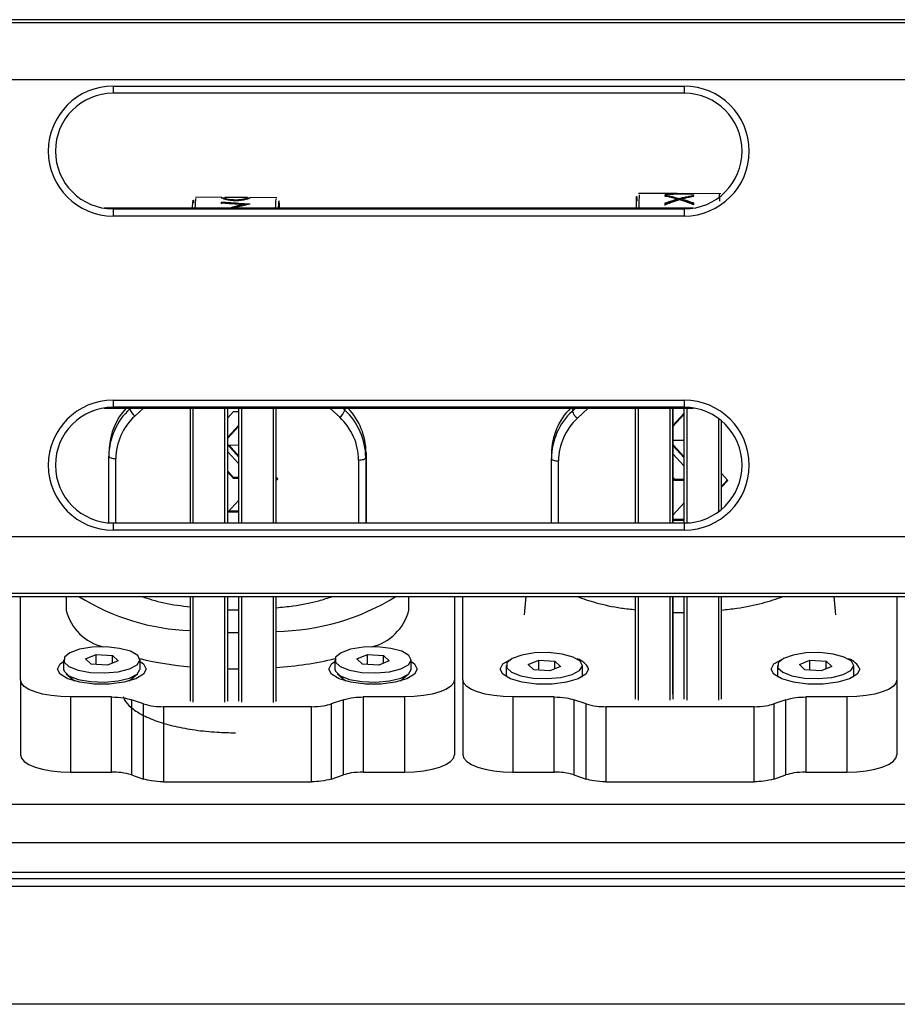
# Model space of a CAD drawing. Header units: millimetres. Extents: x 9 to 583, y 10 to 410.
# Tile 82 of 122: x 468 to 480, y 151 to 165. Entities that reach past the tile are written whole.
import ezdxf

# ---------------------------------------------------------------- set-up
doc = ezdxf.new("R2010")
doc.units = ezdxf.units.MM

msp = doc.modelspace()

# ---------------------------------------------------------------- linework, layer by layer
at = {"color": 7, "linetype": 'Continuous', "lineweight": 25}
for p, q in [((506.5629, 164.662), (365.5629, 164.662)), ((365.5629, 164.6218), (506.5629, 164.6218)), ((469.0629, 163.7318), (477.0629, 163.7318)), ((469.0629, 163.7318), (469.0629, 163.6318)), ((477.0629, 163.7318), (477.0629, 163.6318)), ((477.0629, 163.6318), (469.0629, 163.6318)), ((476.963, 162.2251), (476.4198, 162.2262)), ((476.7956, 162.2187), (476.7956, 162.213)), ((477.5775, 162.2238), (477.0434, 162.2249)), ((477.0838, 162.2223), (477.0838, 162.2184)), ((477.5594, 162.1206), (477.5573, 162.2184)), ((470.5845, 162.1716), (470.2147, 162.1736)), ((470.5766, 162.1074), (470.5766, 162.0977)), ((470.5834, 162.1702), (470.5833, 162.1602)), ((470.584, 162.159), (470.5833, 162.1602)), ((470.6255, 162.1614), (470.5844, 162.1616)), ((470.5864, 162.1675), (470.6251, 162.1673)), ((470.9431, 162.1696), (470.6255, 162.1714)), ((470.6327, 162.1521), (470.6328, 162.1621)), ((470.7741, 162.1303), (470.7742, 162.1401)), ((470.8631, 162.0623), (470.8631, 162.0718)), ((470.9295, 162.1519), (470.9295, 162.1618)), ((470.9687, 162.1595), (470.943, 162.1596)), ((470.9444, 162.1596), (470.9445, 162.1684)), ((470.9444, 162.1655), (470.9788, 162.1653)), ((470.9752, 162.0818), (470.9751, 162.0793)), ((471.3544, 162.1674), (470.9844, 162.1694)), ((476.7924, 162.0924), (476.7924, 162.0831)), ((476.7948, 162.1926), (476.7949, 162.2025)), ((476.9651, 162.1492), (476.9651, 162.1396)), ((476.9976, 162.1581), (476.9976, 162.1485)), ((477.0298, 162.1491), (477.0298, 162.1395)), ((477.1897, 162.0218), (468.936, 162.0218)), ((469.0629, 162.0118), (469.0629, 161.9118)), ((469.0629, 162.0118), (477.0629, 162.0118)), ((477.0629, 162.0118), (477.0629, 161.9118)), ((477.0629, 161.9118), (469.0629, 161.9118)), ((469.0629, 159.3318), (477.0629, 159.3318)), ((469.0629, 159.3318), (469.0629, 159.2318)), ((477.0629, 159.3318), (477.0629, 159.2318)), ((468.936, 159.2218), (477.1897, 159.2218)), ((477.0629, 159.2318), (469.0629, 159.2318)), ((470.1431, 157.6118), (470.1431, 159.2218)), ((470.6663, 157.6118), (470.6663, 159.2218)), ((470.6663, 159.0858), (470.7484, 159.1742)), ((470.7484, 159.1742), (470.823, 159.1738)), ((470.823, 157.6118), (470.823, 159.2218)), ((471.3462, 157.6118), (471.3462, 159.2218)), ((476.3822, 157.6118), (476.3822, 159.2218)), ((476.9034, 157.6118), (476.9034, 159.2218)), ((477.0621, 157.6118), (477.0621, 159.2218)), ((477.0621, 159.1484), (476.9034, 158.9771)), ((477.0621, 159.135), (476.9034, 158.9637)), ((477.5834, 157.8012), (477.5834, 159.0424)), ((470.823, 158.9809), (470.6663, 158.8123)), ((470.823, 158.9679), (470.6663, 158.7993)), ((476.9034, 158.7725), (477.0621, 158.7722)), ((469.0057, 158.6567), (469.0025, 158.5884)), ((470.6672, 158.7048), (470.823, 158.7039)), ((470.823, 158.5354), (470.6672, 158.7048)), ((470.823, 158.5498), (470.6805, 158.7047)), ((477.0621, 158.5379), (476.9034, 158.7099)), ((477.0621, 158.524), (476.9034, 158.696)), ((469.0015, 157.6141), (469.0015, 158.5469)), ((470.6663, 158.6103), (470.823, 158.4399)), ((472.6042, 158.5954), (472.601, 158.5271)), ((472.601, 158.5271), (472.601, 157.6118)), ((472.6042, 158.5954), (472.6042, 157.6118)), ((475.2035, 158.5834), (475.2023, 158.515)), ((475.2023, 157.6118), (475.2023, 158.515)), ((476.9034, 158.5814), (477.0621, 158.4094)), ((470.7491, 158.2482), (470.6663, 158.3382)), ((470.7484, 158.2345), (470.6663, 158.3238)), ((470.7491, 158.2482), (470.7484, 158.2345)), ((470.823, 158.2341), (470.7484, 158.2345)), ((470.823, 158.2478), (470.7491, 158.2482)), ((471.3462, 158.2534), (471.3667, 158.2311)), ((471.3607, 158.2376), (471.3462, 158.222)), ((471.3667, 158.2311), (471.3462, 158.209)), ((476.9304, 158.2223), (476.9034, 158.2516)), ((476.9301, 158.2086), (476.9034, 158.2376)), ((476.9304, 158.2223), (476.9301, 158.2086)), ((477.0621, 158.2084), (476.9301, 158.2086)), ((477.0621, 158.2221), (476.9304, 158.2223)), ((477.5834, 158.3032), (477.6721, 158.2071)), ((477.6659, 158.2138), (477.5834, 158.1248)), ((477.6721, 158.2071), (477.5834, 158.1113)), ((470.6672, 157.7651), (470.823, 157.9327)), ((476.9034, 157.7214), (477.0621, 157.8928)), ((470.823, 157.7642), (470.6672, 157.7651)), ((470.823, 157.7779), (470.6798, 157.7787)), ((477.0621, 157.6582), (476.9034, 157.6586)), ((469.0629, 157.6118), (477.0629, 157.6118)), ((469.0629, 157.6118), (469.0629, 157.5118)), ((477.0621, 157.6446), (476.9034, 157.6449)), ((477.0629, 157.6118), (477.0629, 157.5118)), ((477.0629, 157.5118), (469.0629, 157.5118)), ((506.5629, 156.6218), (365.5629, 156.6218)), ((365.5629, 156.5816), (506.5629, 156.5816)), ((467.7629, 155.4143), (467.7629, 156.5816)), ((468.4029, 156.5816), (468.4029, 156.3856)), ((470.1431, 155.1171), (470.1431, 156.5816)), ((470.6663, 155.1826), (470.6663, 156.5816)), ((470.823, 155.1133), (470.823, 156.5816)), ((471.3462, 155.1789), (471.3462, 156.5816)), ((473.2029, 156.3856), (473.2029, 156.5816)), ((473.8429, 156.5816), (473.8429, 155.4143)), ((473.9629, 155.4143), (473.9629, 156.5816)), ((474.8432, 156.5816), (474.8205, 156.3262)), ((476.3822, 155.1447), (476.3822, 156.5816)), ((476.9034, 155.2121), (476.9034, 156.5816)), ((477.0621, 155.1433), (477.0621, 156.5816)), ((477.5834, 155.2106), (477.5834, 156.5816)), ((479.1852, 156.3262), (479.1625, 156.5816)), ((480.0429, 156.5816), (480.0429, 155.4143)), ((468.6754, 155.7072), (468.8239, 155.7677)), ((468.8239, 155.7677), (469.0513, 155.754)), ((468.8239, 155.6288), (468.8239, 155.7677)), ((469.0513, 155.754), (469.1303, 155.6798)), ((469.0513, 155.6476), (469.0513, 155.754)), ((472.4754, 155.7072), (472.6239, 155.7677)), ((472.6239, 155.7677), (472.8513, 155.754)), ((472.6239, 155.6288), (472.6239, 155.7677)), ((472.8513, 155.754), (472.9303, 155.6798)), ((472.8513, 155.6476), (472.8513, 155.754)), ((468.3679, 155.6935), (468.3679, 155.5648)), ((468.7544, 155.633), (468.6754, 155.7072)), ((468.9818, 155.6193), (468.7544, 155.633)), ((469.1303, 155.6798), (468.9818, 155.6193)), ((469.4379, 155.5648), (469.4379, 155.6935)), ((472.1679, 155.6935), (472.1679, 155.5648)), ((472.5544, 155.633), (472.4754, 155.7072)), ((472.7818, 155.6193), (472.5544, 155.633)), ((472.9303, 155.6798), (472.7818, 155.6193)), ((473.2379, 155.5648), (473.2379, 155.6935)), ((474.5679, 155.6136), (474.5679, 155.4849)), ((474.8754, 155.6274), (475.0239, 155.6879)), ((474.9544, 155.5531), (474.8754, 155.6274)), ((475.0239, 155.6879), (475.2513, 155.6742)), ((475.0239, 155.549), (475.0239, 155.6879)), ((475.3303, 155.5999), (475.1818, 155.5394)), ((475.2513, 155.6742), (475.3303, 155.5999)), ((475.2513, 155.5677), (475.2513, 155.6742)), ((475.6379, 155.4849), (475.6379, 155.6136)), ((478.3679, 155.6136), (478.3679, 155.4849)), ((478.6754, 155.6274), (478.8239, 155.6879)), ((478.7544, 155.5531), (478.6754, 155.6274)), ((478.8239, 155.6879), (479.0513, 155.6742)), ((478.8239, 155.549), (478.8239, 155.6879)), ((479.1303, 155.5999), (478.9818, 155.5394)), ((479.0513, 155.6742), (479.1303, 155.5999)), ((479.0513, 155.5677), (479.0513, 155.6742)), ((479.4379, 155.4849), (479.4379, 155.6136)), ((468.4045, 155.4982), (468.5186, 155.3984)), ((469.2871, 155.3984), (469.4012, 155.4982)), ((472.2045, 155.4982), (472.3186, 155.3984)), ((473.0871, 155.3984), (473.2012, 155.4982)), ((475.1818, 155.5394), (474.9544, 155.5531)), ((478.9818, 155.5394), (478.7544, 155.5531)), ((467.7629, 155.4143), (467.7629, 154.3618)), ((473.8429, 155.4143), (473.8429, 154.3618)), ((473.9629, 155.4143), (473.9629, 154.3618)), ((480.0429, 155.4143), (480.0429, 154.3618)), ((469.0405, 155.1749), (468.4629, 155.1749)), ((468.4629, 155.1749), (468.4629, 154.1224)), ((469.0405, 154.1224), (469.0405, 155.1749)), ((473.1429, 155.1749), (472.5653, 155.1749)), ((472.5653, 155.1749), (472.5653, 154.1224)), ((473.1429, 155.1749), (473.1429, 154.1224)), ((475.2405, 155.1749), (474.6629, 155.1749)), ((474.6629, 155.1749), (474.6629, 154.1224)), ((475.2405, 154.1224), (475.2405, 155.1749)), ((479.3429, 155.1749), (478.7653, 155.1749)), ((478.7653, 155.1749), (478.7653, 154.1224)), ((479.3429, 155.1749), (479.3429, 154.1224)), ((469.4881, 155.0773), (469.3177, 155.1356)), ((469.3177, 155.1356), (469.3177, 154.0832)), ((469.4881, 154.0249), (469.4881, 155.0773)), ((471.8403, 155.0381), (469.7653, 155.0381)), ((469.7653, 155.0381), (469.7653, 153.9856)), ((471.8403, 153.9856), (471.8403, 155.0381)), ((472.2881, 155.1356), (472.1177, 155.0773)), ((472.1177, 155.0773), (472.1177, 154.0249)), ((472.2881, 154.0832), (472.2881, 155.1356)), ((475.688, 155.0774), (475.5177, 155.1356)), ((475.5177, 155.1356), (475.5177, 154.0831)), ((475.688, 154.0249), (475.688, 155.0774)), ((478.0404, 155.0381), (475.9653, 155.0381)), ((475.9653, 155.0381), (475.9653, 153.9856)), ((478.0404, 153.9856), (478.0404, 155.0381)), ((478.488, 155.1356), (478.3177, 155.0774)), ((478.3177, 155.0774), (478.3177, 154.0249)), ((478.488, 154.0831), (478.488, 155.1356)), ((468.4629, 154.1224), (469.0405, 154.1224)), ((469.3177, 154.0832), (469.4881, 154.0249)), ((472.1177, 154.0249), (472.2881, 154.0832)), ((472.5653, 154.1224), (473.1429, 154.1224)), ((474.6629, 154.1224), (475.2405, 154.1224)), ((475.5177, 154.0831), (475.688, 154.0249)), ((478.3177, 154.0249), (478.488, 154.0831)), ((478.7653, 154.1224), (479.3429, 154.1224)), ((469.7653, 153.9856), (471.8403, 153.9856)), ((475.9653, 153.9856), (478.0404, 153.9856)), ((453.9235, 153.6731), (483.8822, 153.6731)), ((483.8822, 153.1302), (453.9235, 153.1302)), ((453.9029, 152.7218), (483.9029, 152.7218)), ((483.9029, 152.6253), (453.9029, 152.6253)), ((446.5629, 152.5218), (492.3629, 152.5218)), ((492.3629, 150.8691), (446.5629, 150.8691))]:
    msp.add_line(p, q, dxfattribs=at)
at = {"color": 8, "linetype": 'Continuous', "lineweight": 25}
for p, q in [((506.5629, 163.8218), (437.2118, 163.8218)), ((469.2943, 159.2097), (469.3073, 159.2218)), ((469.2949, 159.2218), (469.2943, 159.2097)), ((469.3634, 159.1087), (469.4845, 159.2218)), ((470.1825, 157.6118), (470.1825, 159.2218)), ((470.6224, 159.2218), (470.6224, 157.6118)), ((470.663, 159.2218), (470.663, 157.6118)), ((470.8624, 157.6118), (470.8624, 159.2218)), ((471.3023, 159.2218), (471.3023, 157.6118)), ((471.3429, 159.2218), (471.3429, 157.6118)), ((472.0995, 159.2218), (472.2358, 159.0929)), ((472.2778, 159.2218), (472.3082, 159.1931)), ((472.3095, 159.2218), (472.3082, 159.1931)), ((475.4952, 159.1789), (475.5409, 159.2218)), ((475.4959, 159.2218), (475.4952, 159.1789)), ((475.5653, 159.0781), (475.7185, 159.2218)), ((476.4219, 157.6118), (476.4219, 159.2218)), ((476.8619, 159.2218), (476.8619, 157.6118)), ((476.9021, 159.2218), (476.9021, 157.6118)), ((477.1019, 157.6127), (477.1019, 159.2218)), ((477.5419, 159.075), (477.5419, 157.7686)), ((477.5821, 159.0434), (477.5821, 157.8001)), ((469.0999, 157.6118), (469.0999, 158.5121)), ((472.4994, 158.4934), (472.4994, 157.6118)), ((475.3017, 157.6118), (475.3017, 158.4806)), ((437.2118, 157.4218), (506.5629, 157.4218)), ((470.1825, 155.1032), (470.1825, 156.5816)), ((470.6224, 156.5816), (470.6224, 155.1008)), ((470.663, 156.5816), (470.663, 155.1142)), ((470.8624, 155.0994), (470.8624, 156.5816)), ((471.3023, 156.5816), (471.3023, 155.097)), ((471.3429, 156.5816), (471.3429, 155.1105)), ((476.4219, 155.131), (476.4219, 156.5816)), ((476.8619, 156.5816), (476.8619, 155.1301)), ((476.9021, 156.5816), (476.9021, 155.1437)), ((477.1019, 155.1296), (477.1019, 156.5816)), ((477.5419, 156.5816), (477.5419, 155.1286)), ((477.5821, 156.5816), (477.5821, 155.1422))]:
    msp.add_line(p, q, dxfattribs=at)
at = {"color": 7, "linetype": 'Continuous', "lineweight": 25, "flags": 128}
for points in [[(470.5834, 162.1702), (470.5838, 162.171), (470.5841, 162.1715), (470.5845, 162.1716), (470.5849, 162.1714), (470.5853, 162.1709), (470.5856, 162.1701), (470.586, 162.1689), (470.5864, 162.1675)], [(469.0015, 158.5469), (469.0031, 158.5402), (469.0085, 158.5337), (469.0174, 158.5278), (469.0296, 158.5225), (469.0446, 158.5182), (469.0617, 158.5149), (469.0804, 158.5129), (469.0999, 158.5121)], [(472.4994, 158.4934), (472.519, 158.494), (472.5378, 158.4958), (472.5552, 158.4989), (472.5706, 158.503), (472.5833, 158.5081), (472.5928, 158.514), (472.5988, 158.5204), (472.601, 158.5271)], [(475.2023, 158.515), (475.2041, 158.5083), (475.2097, 158.5019), (475.2188, 158.496), (475.2311, 158.4908), (475.2462, 158.4865), (475.2634, 158.4833), (475.2822, 158.4813), (475.3017, 158.4806)], [(470.823, 156.0722), (470.8029, 156.0722), (470.6663, 156.0735)], [(469.4056, 155.7561), (469.3055, 155.814), (469.1511, 155.8556), (468.9631, 155.8753), (468.767, 155.8705), (468.5893, 155.8418), (468.4539, 155.793), (468.3791, 155.7308), (468.3751, 155.6636), (468.4423, 155.6004), (468.5717, 155.5498), (468.7459, 155.5186), (468.9413, 155.511), (469.1314, 155.5281), (469.2907, 155.5675), (469.3977, 155.6239), (469.4377, 155.6898), (469.4056, 155.7561)], [(473.2056, 155.7561), (473.1055, 155.814), (472.9511, 155.8556), (472.7631, 155.8753), (472.567, 155.8705), (472.3893, 155.8418), (472.2539, 155.793), (472.1791, 155.7308), (472.1751, 155.6636), (472.2423, 155.6004), (472.3717, 155.5498), (472.5459, 155.5186), (472.7413, 155.511), (472.9314, 155.5281), (473.0907, 155.5675), (473.1977, 155.6239), (473.2377, 155.6898), (473.2056, 155.7561)], [(475.6056, 155.6762), (475.5055, 155.7341), (475.3511, 155.7757), (475.1631, 155.7955), (474.967, 155.7906), (474.7893, 155.7619), (474.6539, 155.7131), (474.5791, 155.651), (474.5751, 155.5837), (474.6423, 155.5205), (474.7717, 155.4699), (474.9459, 155.4387), (475.1413, 155.4311), (475.3314, 155.4482), (475.4907, 155.4876), (475.5977, 155.5441), (475.6377, 155.6099), (475.6056, 155.6762)], [(479.4056, 155.6762), (479.3055, 155.7341), (479.1511, 155.7757), (478.9631, 155.7955), (478.767, 155.7906), (478.5893, 155.7619), (478.4539, 155.7131), (478.3791, 155.651), (478.3751, 155.5837), (478.4423, 155.5205), (478.5717, 155.4699), (478.7459, 155.4387), (478.9413, 155.4311), (479.1314, 155.4482), (479.2907, 155.4876), (479.3977, 155.5441), (479.4377, 155.6099), (479.4056, 155.6762)], [(469.5229, 155.5648), (469.4855, 155.4923), (469.3778, 155.4285), (469.2129, 155.3811), (469.0105, 155.356), (468.7952, 155.356), (468.5929, 155.3811), (468.4279, 155.4285), (468.3202, 155.4923), (468.2829, 155.5648), (468.3202, 155.6373), (468.3679, 155.6719)], [(469.4379, 155.6719), (469.4855, 155.6373), (469.5229, 155.5648)], [(473.3229, 155.5648), (473.2855, 155.4923), (473.1778, 155.4285), (473.0129, 155.3811), (472.8105, 155.356), (472.5952, 155.356), (472.3929, 155.3811), (472.2279, 155.4285), (472.1202, 155.4923), (472.0829, 155.5648), (472.1202, 155.6373), (472.1679, 155.6719)], [(473.2379, 155.6719), (473.2855, 155.6373), (473.3229, 155.5648)], [(475.7229, 155.5648), (475.6855, 155.4923), (475.5778, 155.4285), (475.4129, 155.3811), (475.2105, 155.356), (474.9952, 155.356), (474.7929, 155.3811), (474.6279, 155.4285), (474.5202, 155.4923), (474.4829, 155.5648), (474.5202, 155.6373), (474.6279, 155.7011), (474.6422, 155.7067)], [(479.5229, 155.5648), (479.4855, 155.4923), (479.3778, 155.4285), (479.2129, 155.3811), (479.0105, 155.356), (478.7952, 155.356), (478.5929, 155.3811), (478.4279, 155.4285), (478.3202, 155.4923), (478.2829, 155.5648), (478.3202, 155.6373), (478.4279, 155.7011), (478.4422, 155.7067)], [(468.3679, 155.5648), (468.3751, 155.5349), (468.4423, 155.4717), (468.5717, 155.4211), (468.7459, 155.3899), (468.9413, 155.3823), (469.1314, 155.3993), (469.2907, 155.4388), (469.3977, 155.4952), (469.4377, 155.561), (469.4379, 155.5648)], [(470.823, 155.5648), (470.8029, 155.5648), (470.6663, 155.5661)], [(472.1679, 155.5648), (472.1751, 155.5349), (472.2423, 155.4717), (472.3717, 155.4211), (472.5459, 155.3899), (472.7413, 155.3823), (472.9314, 155.3993), (473.0907, 155.4388), (473.1977, 155.4952), (473.2377, 155.561), (473.2379, 155.5648)], [(474.5679, 155.4849), (474.5751, 155.455), (474.5761, 155.453)], [(475.6296, 155.453), (475.6377, 155.4812), (475.6379, 155.4849)], [(478.3679, 155.4849), (478.3751, 155.455), (478.3761, 155.453)], [(479.4296, 155.453), (479.4377, 155.4812), (479.4379, 155.4849)], [(468.4629, 155.1749), (468.3263, 155.1795), (468.195, 155.1931), (468.074, 155.2152), (467.9679, 155.245), (467.8808, 155.2813), (467.8161, 155.3227), (467.7763, 155.3676), (467.7629, 155.4143)], [(473.8429, 155.4143), (473.8294, 155.3676), (473.7896, 155.3227), (473.7249, 155.2813), (473.6378, 155.245), (473.5318, 155.2152), (473.4107, 155.1931), (473.2794, 155.1795), (473.1429, 155.1749)], [(474.6629, 155.1749), (474.5263, 155.1795), (474.395, 155.1931), (474.274, 155.2152), (474.1679, 155.245), (474.0808, 155.2813), (474.0161, 155.3227), (473.9763, 155.3676), (473.9629, 155.4143)], [(480.0429, 155.4143), (480.0294, 155.3676), (479.9896, 155.3227), (479.9249, 155.2813), (479.8378, 155.245), (479.7318, 155.2152), (479.6107, 155.1931), (479.4794, 155.1795), (479.3429, 155.1749)], [(467.7629, 154.3618), (467.7763, 154.3151), (467.8161, 154.2702), (467.8808, 154.2288), (467.9679, 154.1925), (468.074, 154.1628), (468.195, 154.1406), (468.3263, 154.127), (468.4629, 154.1224)], [(473.1429, 154.1224), (473.2794, 154.127), (473.4107, 154.1406), (473.5318, 154.1628), (473.6378, 154.1925), (473.7249, 154.2288), (473.7896, 154.2702), (473.8294, 154.3151), (473.8429, 154.3618)], [(473.9629, 154.3618), (473.9763, 154.3151), (474.0161, 154.2702), (474.0808, 154.2288), (474.1679, 154.1925), (474.274, 154.1628), (474.395, 154.1406), (474.5263, 154.127), (474.6629, 154.1224)], [(479.3429, 154.1224), (479.4794, 154.127), (479.6107, 154.1406), (479.7318, 154.1628), (479.8378, 154.1925), (479.9249, 154.2288), (479.9896, 154.2702), (480.0294, 154.3151), (480.0429, 154.3618)]]:
    msp.add_lwpolyline(points, dxfattribs=at)
at = {"color": 7, "linetype": 'Continuous', "lineweight": 25}
for centre, radius, start, end in [((469.0629, 162.8218), 0.91, 90, 270), ((477.0629, 162.8218), 0.91, 270, 90), ((469.0629, 162.8218), 0.81, 90, 270), ((477.0629, 162.8218), 0.81, 270, 90), ((477.1262, 162.1967), 0.3313, 176.18334, 177.17692), ((477.2983, 162.2116), 0.1029, 175.00286, 175.31722), ((473.0906, 161.9496), 2.5189, 176.40772, 176.76459), ((473.0777, 161.9407), 2.506, 176.40772, 176.76459), ((470.9418, 162.1675), 0.00279, 19.27692, 45.53439), ((496.0708, 161.7824), 19.2809, 179.07869, 179.15455), ((495.9631, 161.7749), 19.1732, 179.07869, 179.15455), ((478.5392, 162.1376), 1.7455, 177.87137, 178.248), ((478.5288, 162.1281), 1.7352, 177.87128, 178.24804), ((495.7817, 161.7922), 18.5917, 179.06818, 179.14604), ((479.0679, 162.1325), 1.8743, 177.92541, 178.28485), ((469.0629, 158.4218), 0.91, 90, 270), ((477.0629, 158.4218), 0.91, 270, 90), ((469.0629, 158.4218), 0.81, 90, 270), ((469.9087, 158.5422), 0.9072, 132.62434, 179.70289), ((469.9094, 158.6106), 0.9049, 137.51796, 177.07985), ((469.4936, 159.2718), 0.2087, 197.31714, 231.41648), ((472.0887, 159.2752), 0.2343, 308.90329, 339.49354), ((471.6834, 158.521), 0.9176, 0.37667, 47.09096), ((471.6895, 158.59), 0.9148, 0.33935, 43.67879), ((476.1127, 158.5099), 0.9104, 132.70893, 179.67743), ((476.1122, 158.5787), 0.9087, 134.94729, 179.70037), ((475.7004, 159.2468), 0.2162, 198.31769, 231.31612), ((477.0629, 158.4218), 0.81, 270, 90), ((469.9164, 158.5079), 0.8165, 132.62434, 179.70289), ((471.6736, 158.488), 0.8259, 0.37667, 47.09096), ((476.121, 158.476), 0.8194, 132.70893, 179.67743), ((470.2634, 159.2852), 3.1836, 238.12678, 267.83397), ((471.303, 159.3677), 3.2745, 270.7555, 301.69479), ((469.0894, 156.5659), 0.7098, 194.70763, 256.23279), ((472.5163, 156.5659), 0.7098, 283.76721, 345.29237), ((470.6437, 160.928), 5.3551, 256.95964, 264.6361), ((470.9435, 161.022), 5.4508, 274.23666, 283.00736), ((475.4997, 155.4747), 0.2406, 21.98407, 74.6434), ((479.2997, 155.4747), 0.2406, 21.98407, 74.6434)]:
    msp.add_arc(centre, radius, start, end, dxfattribs=at)
for points, knots in [([(476.4317, 162.0218), (476.4324, 162.0791), (476.434, 162.209), (476.4356, 162.2087), (476.4365, 162.2086)], [0, 0, 0, 0, 0.44064746, 1, 1, 1, 1]), ([(477.1958, 162.22), (477.1893, 162.2199), (477.1566, 162.2195), (477.0735, 162.2183), (476.9465, 162.2162), (476.8457, 162.2141), (476.7953, 162.213)], [0, 0, 0, 0, 0.04896215, 0.2448108, 0.62240301, 1, 1, 1, 1]), ([(476.7956, 162.2187), (476.8022, 162.2188), (476.8349, 162.2193), (476.8937, 162.2202), (476.9832, 162.2213), (477.0466, 162.2219), (477.0838, 162.2223)], [0, 0, 0, 0, 0.0680399, 0.3401995, 0.6123591, 1, 1, 1, 1]), ([(477.0838, 162.2223), (477.0786, 162.2225), (477.0524, 162.2236), (477.0121, 162.2249), (476.9771, 162.2247), (476.963, 162.2246)], [0, 0, 0, 0, 0.1300341, 0.6501879, 1, 1, 1, 1]), ([(477.0216, 162.2242), (477.0383, 162.2245), (477.0964, 162.2254), (477.1545, 162.2226), (477.1958, 162.2206)], [0, 0, 0, 0, 0.2875738, 1, 1, 1, 1]), ([(470.1742, 162.0218), (470.1746, 162.0313), (470.176, 162.0654), (470.1777, 162.0884), (470.1792, 162.1058), (470.1812, 162.1253), (470.1828, 162.1334), (470.1842, 162.1338), (470.1842, 162.1338), (470.1842, 162.1338), (470.1843, 162.1338), (470.1847, 162.1337), (470.1861, 162.1311), (470.1878, 162.1306), (470.1889, 162.1015), (470.1892, 162.0943)], [0, 0, 0, 0, 0.076104, 0.2724402, 0.330091, 0.3606719, 0.6450714, 0.6451101, 0.6454328, 0.6463453, 0.6498235, 0.6633921, 0.7169661, 0.9296155, 1, 1, 1, 1]), ([(470.2129, 162.0218), (470.2153, 162.0777), (470.2193, 162.171), (470.223, 162.1578), (470.2244, 162.1525)], [0, 0, 0, 0, 0.5990113, 1, 1, 1, 1]), ([(470.8631, 162.0718), (470.8566, 162.0723), (470.8242, 162.0746), (470.7657, 162.0788), (470.6764, 162.085), (470.6131, 162.0893), (470.5757, 162.0917)], [0, 0, 0, 0, 0.0678044, 0.3390219, 0.6102395, 1, 1, 1, 1]), ([(470.5766, 162.1074), (470.5831, 162.107), (470.6156, 162.1051), (470.6983, 162.1), (470.8247, 162.092), (470.925, 162.0852), (470.9752, 162.0818)], [0, 0, 0, 0, 0.0489052, 0.2445263, 0.6222609, 1, 1, 1, 1]), ([(470.5766, 162.0977), (470.5835, 162.0973), (470.6178, 162.0953), (470.7014, 162.0902), (470.8197, 162.0827), (470.9106, 162.0766), (470.9522, 162.0738)], [0, 0, 0, 0, 0.0548112, 0.2740561, 0.6677268, 1, 1, 1, 1]), ([(470.7732, 162.1291), (470.7651, 162.1292), (470.7409, 162.1296), (470.701, 162.1324), (470.6542, 162.1395), (470.6201, 162.1479), (470.5965, 162.1566), (470.5847, 162.1646), (470.5843, 162.1675), (470.5841, 162.169)], [0, 0, 0, 0, 0.0589574, 0.1782231, 0.3025644, 0.4884822, 0.6074089, 0.7884424, 1, 1, 1, 1]), ([(470.6254, 162.1614), (470.6253, 162.1613), (470.625, 162.1613), (470.6251, 162.1608), (470.6252, 162.1606)], [0, 0, 0, 0, 0.5313224, 1, 1, 1, 1]), ([(470.6255, 162.1703), (470.6253, 162.1696), (470.625, 162.1682), (470.6303, 162.164), (470.6328, 162.1621)], [0, 0, 0, 0, 0.5355102, 1, 1, 1, 1]), ([(470.6327, 162.1521), (470.6344, 162.1513), (470.6417, 162.1477), (470.662, 162.1411), (470.7021, 162.1342), (470.7386, 162.1309), (470.7637, 162.1305), (470.7741, 162.1303)], [0, 0, 0, 0, 0.1049611, 0.4806686, 0.6712972, 0.8634163, 1, 1, 1, 1]), ([(470.6328, 162.1621), (470.6344, 162.1613), (470.6418, 162.1576), (470.6621, 162.151), (470.7022, 162.1441), (470.7386, 162.1407), (470.7637, 162.1403), (470.7742, 162.1401)], [0, 0, 0, 0, 0.1046721, 0.4829943, 0.6725372, 0.8635687, 1, 1, 1, 1]), ([(470.6815, 162.0218), (470.7065, 162.0293), (470.767, 162.0475), (470.8276, 162.0628), (470.8631, 162.0718)], [0, 0, 0, 0, 0.4124734, 1, 1, 1, 1]), ([(470.9751, 162.0793), (470.9698, 162.0781), (470.9436, 162.0718), (470.8751, 162.0545), (470.809, 162.037), (470.764, 162.0227), (470.7613, 162.0218)], [0, 0, 0, 0, 0.0737086, 0.3685525, 0.9614632, 1, 1, 1, 1]), ([(470.9668, 162.1584), (470.9648, 162.1575), (470.9548, 162.1532), (470.9294, 162.1449), (470.8804, 162.1355), (470.8286, 162.1298), (470.7918, 162.1294), (470.7732, 162.1291)], [0, 0, 0, 0, 0.0815276, 0.4113028, 0.628081, 0.8114266, 1, 1, 1, 1]), ([(470.7741, 162.1303), (470.7822, 162.1303), (470.8041, 162.1304), (470.8384, 162.1325), (470.8768, 162.1373), (470.9112, 162.1448), (470.923, 162.1494), (470.9295, 162.1519)], [0, 0, 0, 0, 0.0974085, 0.2647561, 0.4314698, 0.6851483, 1, 1, 1, 1]), ([(470.7742, 162.1401), (470.7822, 162.1402), (470.804, 162.1402), (470.8383, 162.1423), (470.8766, 162.1472), (470.9111, 162.1547), (470.9229, 162.1593), (470.9295, 162.1618)], [0, 0, 0, 0, 0.0971377, 0.26336, 0.4290591, 0.6824602, 1, 1, 1, 1]), ([(470.9295, 162.1618), (470.9309, 162.1625), (470.9378, 162.1659), (470.9414, 162.1692), (470.9426, 162.1693), (470.9431, 162.1693)], [0, 0, 0, 0, 0.13690846, 0.68540034, 1, 1, 1, 1]), ([(470.9295, 162.1519), (470.9309, 162.1526), (470.9378, 162.1559), (470.9413, 162.1592), (470.9426, 162.1593), (470.943, 162.1593)], [0, 0, 0, 0, 0.1376115, 0.6889294, 1, 1, 1, 1]), ([(470.9844, 162.1694), (470.9842, 162.1693), (470.9834, 162.1691), (470.9815, 162.1666), (470.9715, 162.161), (470.9668, 162.1584)], [0, 0, 0, 0, 0.1169088, 0.5848394, 1, 1, 1, 1]), ([(471.3443, 162.1463), (471.3428, 162.1518), (471.3393, 162.165), (471.3354, 162.0748), (471.3331, 162.0218)], [0, 0, 0, 0, 0.41275752, 1, 1, 1, 1]), ([(471.393, 162.0218), (471.3929, 162.0263), (471.3926, 162.034), (471.3923, 162.0415), (471.3921, 162.0454), (471.3908, 162.0735), (471.387, 162.1356), (471.3812, 162.1287), (471.3764, 162.0711), (471.3746, 162.0289), (471.3743, 162.0218)], [0, 0, 0, 0, 0.0317076, 0.0537374, 0.0603648, 0.064069, 0.2870328, 0.7317563, 0.9547229, 1, 1, 1, 1]), ([(476.3922, 162.0218), (476.3927, 162.0618), (476.3945, 162.1886), (476.3967, 162.1958), (476.3984, 162.1621), (476.3989, 162.1253), (476.399, 162.1205)], [0, 0, 0, 0, 0.2260889, 0.7168369, 0.9630631, 1, 1, 1, 1]), ([(476.9972, 162.1395), (476.9925, 162.1381), (476.9687, 162.1309), (476.9259, 162.117), (476.8622, 162.0947), (476.8176, 162.077), (476.792, 162.0669)], [0, 0, 0, 0, 0.0694928, 0.3474801, 0.6254674, 1, 1, 1, 1]), ([(476.7924, 162.0924), (476.7971, 162.0942), (476.8209, 162.103), (476.8616, 162.1172), (476.9144, 162.1344), (476.9482, 162.1443), (476.9651, 162.1492)], [0, 0, 0, 0, 0.0825614, 0.4128258, 0.7063549, 1, 1, 1, 1]), ([(476.7924, 162.0831), (476.7973, 162.085), (476.8219, 162.094), (476.8563, 162.106), (476.9089, 162.1232), (476.9419, 162.1329), (476.9651, 162.1396)], [0, 0, 0, 0, 0.08541, 0.4270709, 0.5978928, 1, 1, 1, 1]), ([(476.9651, 162.1492), (476.9604, 162.1505), (476.9369, 162.1573), (476.8967, 162.1681), (476.8445, 162.1807), (476.8112, 162.1875), (476.7945, 162.191)], [0, 0, 0, 0, 0.0825613, 0.4128258, 0.7063549, 1, 1, 1, 1]), ([(476.7948, 162.1926), (476.7998, 162.1918), (476.8243, 162.1877), (476.8705, 162.1791), (476.9331, 162.1655), (476.9761, 162.1542), (476.9976, 162.1485)], [0, 0, 0, 0, 0.0727881, 0.3639593, 0.681876, 1, 1, 1, 1]), ([(476.7949, 162.2025), (476.7995, 162.2017), (476.823, 162.1978), (476.8653, 162.1899), (476.9282, 162.1764), (476.9723, 162.1648), (476.9976, 162.1581)], [0, 0, 0, 0, 0.0694715, 0.3473742, 0.6252769, 1, 1, 1, 1]), ([(477.192, 162.0693), (477.1873, 162.0712), (477.1639, 162.0808), (477.1196, 162.098), (477.0594, 162.1197), (477.018, 162.1329), (476.9972, 162.1395)], [0, 0, 0, 0, 0.07232857, 0.36166009, 0.68073297, 1, 1, 1, 1]), ([(476.9976, 162.1581), (477.0024, 162.1594), (477.0261, 162.1657), (477.0709, 162.1765), (477.1319, 162.1896), (477.1738, 162.1967), (477.1948, 162.2003)], [0, 0, 0, 0, 0.0723057, 0.3615453, 0.6806753, 1, 1, 1, 1]), ([(476.9976, 162.1485), (477.0026, 162.1498), (477.0274, 162.1563), (477.0726, 162.1672), (477.1334, 162.1801), (477.1743, 162.187), (477.1948, 162.1905)], [0, 0, 0, 0, 0.0754453, 0.3772457, 0.688533, 1, 1, 1, 1]), ([(477.1944, 162.1886), (477.1897, 162.1876), (477.1659, 162.1829), (477.1266, 162.1743), (477.0765, 162.162), (477.0454, 162.1534), (477.0298, 162.1491)], [0, 0, 0, 0, 0.086599, 0.4330149, 0.71646, 1, 1, 1, 1]), ([(477.0298, 162.1491), (477.0345, 162.1477), (477.058, 162.1408), (477.0968, 162.1285), (477.1463, 162.1117), (477.1771, 162.1003), (477.1924, 162.0946)], [0, 0, 0, 0, 0.0865989, 0.433015, 0.71646, 1, 1, 1, 1]), ([(477.0298, 162.1395), (477.0346, 162.1381), (477.0588, 162.131), (477.0928, 162.1203), (477.1421, 162.1038), (477.1721, 162.0928), (477.1924, 162.0853)], [0, 0, 0, 0, 0.0893531, 0.4467875, 0.6254958, 1, 1, 1, 1]), ([(470.713, 162.0218), (470.7282, 162.0263), (470.7783, 162.0411), (470.8283, 162.0536), (470.8631, 162.0623)], [0, 0, 0, 0, 0.3035902, 1, 1, 1, 1]), ([(469.0405, 155.1749), (469.0986, 155.1726), (469.2026, 155.1685), (469.2825, 155.1457), (469.3177, 155.1356)], [0, 0, 0, 0, 0.5592222, 1, 1, 1, 1]), ([(469.2029, 155.1833), (469.2073, 155.1685), (469.2245, 155.1103), (469.3111, 155.0245), (469.4572, 154.9228), (469.665, 154.8337), (469.9191, 154.7609), (470.2063, 154.7089), (470.4969, 154.6786), (470.6904, 154.6743), (470.7777, 154.6724)], [0, 0, 0, 0, 0.0421627, 0.1648981, 0.3028629, 0.4500605, 0.595714, 0.7396399, 0.8826031, 1, 1, 1, 1]), ([(472.2881, 155.1356), (472.3339, 155.1481), (472.416, 155.1703), (472.5196, 155.1735), (472.5653, 155.1749)], [0, 0, 0, 0, 0.5592223, 1, 1, 1, 1]), ([(475.2405, 155.1749), (475.2986, 155.1726), (475.4027, 155.1685), (475.4825, 155.1456), (475.5177, 155.1356)], [0, 0, 0, 0, 0.5592223, 1, 1, 1, 1]), ([(478.488, 155.1356), (478.5339, 155.148), (478.6159, 155.1703), (478.7196, 155.1735), (478.7653, 155.1749)], [0, 0, 0, 0, 0.5592222, 1, 1, 1, 1]), ([(469.4881, 155.0773), (469.5339, 155.0649), (469.616, 155.0427), (469.7196, 155.0395), (469.7653, 155.0381)], [0, 0, 0, 0, 0.5591592, 1, 1, 1, 1]), ([(471.8403, 155.0381), (471.8984, 155.0404), (472.0025, 155.0445), (472.0824, 155.0673), (472.1177, 155.0773)], [0, 0, 0, 0, 0.55915958, 1, 1, 1, 1]), ([(475.688, 155.0774), (475.7339, 155.0649), (475.816, 155.0427), (475.9196, 155.0395), (475.9653, 155.0381)], [0, 0, 0, 0, 0.5591592, 1, 1, 1, 1]), ([(478.0404, 155.0381), (478.0986, 155.0404), (478.2026, 155.0445), (478.2825, 155.0673), (478.3177, 155.0774)], [0, 0, 0, 0, 0.5591592, 1, 1, 1, 1]), ([(469.3177, 154.0832), (469.2718, 154.0956), (469.1897, 154.1178), (469.0861, 154.121), (469.0405, 154.1224)], [0, 0, 0, 0, 0.5592223, 1, 1, 1, 1]), ([(472.5653, 154.1224), (472.5071, 154.1201), (472.4031, 154.116), (472.3232, 154.0932), (472.2881, 154.0832)], [0, 0, 0, 0, 0.5592222, 1, 1, 1, 1]), ([(475.5177, 154.0831), (475.4718, 154.0956), (475.3898, 154.1178), (475.2861, 154.121), (475.2405, 154.1224)], [0, 0, 0, 0, 0.5592222, 1, 1, 1, 1]), ([(478.7653, 154.1224), (478.7071, 154.1201), (478.603, 154.116), (478.5232, 154.0932), (478.488, 154.0831)], [0, 0, 0, 0, 0.5592223, 1, 1, 1, 1]), ([(469.7653, 153.9856), (469.7071, 153.9879), (469.6031, 153.992), (469.5233, 154.0148), (469.4881, 154.0249)], [0, 0, 0, 0, 0.5591593, 1, 1, 1, 1]), ([(472.1177, 154.0249), (472.0717, 154.0124), (471.9896, 153.9902), (471.886, 153.987), (471.8403, 153.9856)], [0, 0, 0, 0, 0.5591589, 1, 1, 1, 1]), ([(475.9653, 153.9856), (475.9071, 153.9879), (475.8031, 153.992), (475.7232, 154.0148), (475.688, 154.0249)], [0, 0, 0, 0, 0.5591592, 1, 1, 1, 1]), ([(478.3177, 154.0249), (478.2718, 154.0125), (478.1897, 153.9902), (478.0861, 153.987), (478.0404, 153.9856)], [0, 0, 0, 0, 0.5591592, 1, 1, 1, 1])]:
    msp.add_open_spline(points, degree=3, knots=knots, dxfattribs=at)
at = {"color": 8, "linetype": 'Continuous', "lineweight": 25}
for points, knots in [([(469.4664, 156.5816), (469.5116, 156.5661), (469.6579, 156.5158), (469.89, 156.4662), (470.0815, 156.4444), (470.1431, 156.4374)], [0, 0, 0, 0, 0.2324745, 0.7532455, 1, 1, 1, 1]), ([(471.3462, 156.4248), (471.4257, 156.4327), (471.6365, 156.4538), (471.9062, 156.5075), (472.0712, 156.5615), (472.1326, 156.5816)], [0, 0, 0, 0, 0.2753782, 0.7301792, 1, 1, 1, 1]), ([(475.5569, 156.5816), (475.6443, 156.5516), (475.8325, 156.4868), (476.1179, 156.4254), (476.315, 156.404), (476.3822, 156.3967)], [0, 0, 0, 0, 0.3636786, 0.7834301, 1, 1, 1, 1]), ([(477.5834, 156.3924), (477.656, 156.3999), (477.8592, 156.4209), (478.1585, 156.4837), (478.3547, 156.5498), (478.4491, 156.5816)], [0, 0, 0, 0, 0.2239438, 0.6266227, 1, 1, 1, 1]), ([(470.6663, 156.3973), (470.7003, 156.395), (470.7525, 156.3914), (470.8049, 156.3938), (470.823, 156.3946)], [0, 0, 0, 0, 0.6539064, 1, 1, 1, 1]), ([(476.9034, 156.36), (476.9322, 156.3583), (476.9851, 156.3551), (477.0381, 156.3579), (477.0621, 156.3592)], [0, 0, 0, 0, 0.5455644, 1, 1, 1, 1])]:
    msp.add_open_spline(points, degree=3, knots=knots, dxfattribs=at)

doc.saveas('drawing.dxf')
